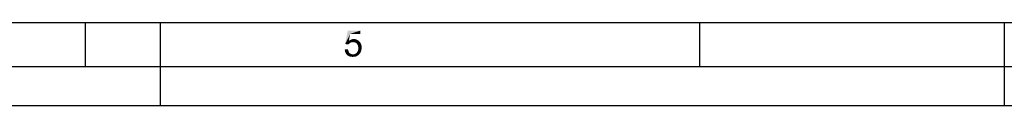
# Paper-space layout '61767N-2-A-2_1_2' of a CAD drawing. Header units: millimetres. Extents: x 0 to 594, y 1 to 420.
# Tile 4 of 83: x 297 to 409, y 1 to 10. Entities that reach past the tile are written whole.
import ezdxf

# ---------------------------------------------------------------- set-up
doc = ezdxf.new("R2010")
doc.units = ezdxf.units.MM
doc.header["$LTSCALE"] = 32.67
doc.layers.add('61767N-2-A-2_DXF_FORMAT', color=7, linetype='CONTINUOUS')

psp = doc.layouts.new('61767N-2-A-2_1_2')

# ---------------------------------------------------------------- linework, layer by layer
at = {"layer": '61767N-2-A-2_DXF_FORMAT', "color": 7, "linetype": 'Continuous'}
psp.add_line((25, 10), (584, 10), dxfattribs=at)
at = {"layer": '61767N-2-A-2_DXF_FORMAT', "color": 2, "linetype": 'Continuous'}
for p, q in [((304.5, 5), (304.5, 10)), ((313, 0.5605), (313, 10)), ((374.375, 5), (374.375, 10)), ((409, 10), (409, 0.5605)), ((20, 5), (589, 5)), ((0, 0.5605), (594, 0.5605))]:
    psp.add_line(p, q, dxfattribs=at)
for points in [[(334.5953, 8.7057), (334.0175, 7.5501), (334.3286, 9.0834)], [(334.3286, 9.0834), (335.7509, 9.0834), (334.5953, 8.7057)], [(334.5953, 8.7057), (335.7509, 9.0834), (335.7509, 8.7057)], [(334.5953, 8.7057), (334.4397, 7.9057), (334.0175, 7.5501)], [(334.4397, 7.9057), (334.7286, 7.7501), (334.0175, 7.5501)], [(335.4842, 7.9723), (334.4397, 7.9057), (334.5731, 7.9945)], [(334.4397, 7.9057), (335.4842, 7.9723), (335.6397, 7.839)], [(334.4397, 7.9057), (335.6397, 7.839), (334.9064, 7.7723)], [(334.4397, 7.9057), (334.9064, 7.7723), (334.7286, 7.7501)], [(335.3509, 8.039), (334.5731, 7.9945), (334.7064, 8.0612)], [(334.5731, 7.9945), (335.3509, 8.039), (335.4842, 7.9723)], [(335.1731, 8.1057), (334.7064, 8.0612), (334.8397, 8.1057)], [(334.7064, 8.0612), (335.1731, 8.1057), (335.3509, 8.039)], [(334.8397, 8.1057), (334.9953, 8.1279), (335.1731, 8.1057)], [(333.9731, 6.9279), (334.3509, 6.9501), (334.3731, 6.8168)], [(334.3731, 6.8168), (333.9953, 6.7279), (333.9731, 6.9279)], [(333.9953, 6.7279), (334.3731, 6.8168), (334.4175, 6.7057)], [(334.4175, 6.7057), (334.062, 6.5723), (333.9953, 6.7279)], [(334.7286, 7.7501), (334.662, 7.7279), (334.0175, 7.5501)], [(334.662, 7.7279), (334.5953, 7.6834), (334.0175, 7.5501)], [(334.5953, 7.6834), (334.4842, 7.5945), (334.0175, 7.5501)], [(334.0175, 7.5501), (334.4842, 7.5945), (334.3953, 7.5057)], [(334.7286, 7.7501), (334.9064, 7.7723), (334.8175, 7.7501)], [(335.0397, 7.7501), (334.9064, 7.7723), (335.6397, 7.839)], [(335.1731, 7.7279), (335.0397, 7.7501), (335.6397, 7.839)], [(335.1731, 7.7279), (335.6397, 7.839), (335.7509, 7.7057)], [(335.7509, 7.7057), (335.262, 7.6612), (335.1731, 7.7279)], [(335.3509, 7.5945), (335.262, 7.6612), (335.7509, 7.7057)], [(335.3509, 7.5945), (335.7509, 7.7057), (335.8397, 7.5279)], [(335.8397, 7.5279), (335.4175, 7.4834), (335.3509, 7.5945)], [(335.4842, 7.3723), (335.4175, 7.4834), (335.8397, 7.5279)], [(335.8397, 6.7723), (335.4175, 6.6834), (335.4842, 6.8168)], [(335.4175, 6.6834), (335.8397, 6.7723), (335.7731, 6.5945)], [(335.4842, 7.3723), (335.8397, 7.5279), (335.8842, 7.3501)], [(335.8842, 7.3501), (335.5064, 7.239), (335.4842, 7.3723)], [(335.8842, 6.9501), (335.4842, 6.8168), (335.5064, 6.9501)], [(335.4842, 6.8168), (335.8842, 6.9501), (335.8397, 6.7723)], [(335.5064, 7.239), (335.8842, 7.3501), (335.9064, 7.1501)], [(335.9064, 7.1501), (335.5286, 7.1057), (335.5064, 7.239)], [(335.5064, 6.9501), (335.5286, 7.1057), (335.9064, 7.1501)], [(335.5064, 6.9501), (335.9064, 7.1501), (335.8842, 6.9501)], [(334.4175, 6.7057), (334.462, 6.5945), (334.062, 6.5723)], [(334.062, 6.5723), (334.462, 6.5945), (334.5286, 6.5279)], [(334.5286, 6.5279), (334.1286, 6.439), (334.062, 6.5723)], [(334.5286, 6.5279), (334.6175, 6.4612), (334.1286, 6.439)], [(334.1286, 6.439), (334.6175, 6.4612), (334.6842, 6.4168)], [(334.6842, 6.4168), (334.2397, 6.3057), (334.1286, 6.439)], [(334.6842, 6.4168), (334.7953, 6.3945), (334.2397, 6.3057)], [(335.0397, 6.3945), (335.5953, 6.3501), (334.2397, 6.3057)], [(334.9064, 6.3945), (335.0397, 6.3945), (334.2397, 6.3057)], [(334.7953, 6.3945), (334.9064, 6.3945), (334.2397, 6.3057)], [(334.2397, 6.3057), (335.5953, 6.3501), (335.5064, 6.2834)], [(335.5064, 6.2834), (334.3953, 6.1945), (334.2397, 6.3057)], [(335.5064, 6.2834), (335.4175, 6.2168), (334.3953, 6.1945)], [(334.3953, 6.1945), (335.4175, 6.2168), (335.3286, 6.1723)], [(335.3286, 6.1723), (334.5286, 6.1279), (334.3953, 6.1945)], [(335.1286, 6.1279), (334.5286, 6.1279), (335.3286, 6.1723)], [(335.1286, 6.1279), (334.7064, 6.1057), (334.5286, 6.1279)], [(334.7064, 6.1057), (335.1286, 6.1279), (335.0175, 6.1057)], [(335.0175, 6.1057), (334.9064, 6.0834), (334.7064, 6.1057)], [(335.662, 6.439), (335.0397, 6.3945), (335.1509, 6.439)], [(335.0397, 6.3945), (335.662, 6.439), (335.5953, 6.3501)], [(335.1286, 6.1279), (335.3286, 6.1723), (335.2397, 6.1279)], [(335.1509, 6.439), (335.262, 6.4834), (335.7731, 6.5945)], [(335.1509, 6.439), (335.7731, 6.5945), (335.662, 6.439)], [(335.262, 6.4834), (335.3509, 6.5723), (335.7731, 6.5945)], [(335.7731, 6.5945), (335.3509, 6.5723), (335.4175, 6.6834)]]:
    psp.add_solid(points, dxfattribs=at)

doc.saveas('drawing.dxf')
